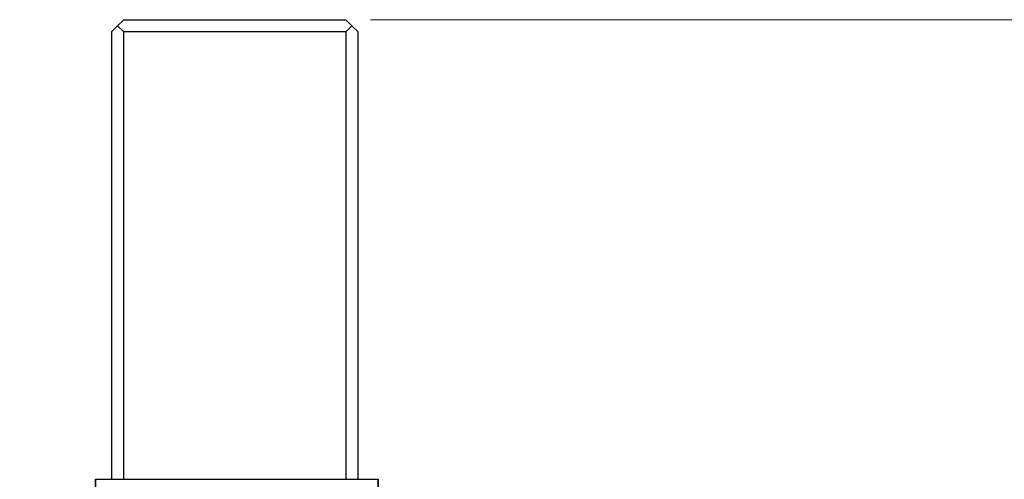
# Model space of a CAD drawing. Header units: millimetres. Extents: x 399 to 6233, y -1870 to 1602.
# Tile 204 of 256: x 6058 to 6098, y -580 to -561. Entities that reach past the tile are written whole.
import ezdxf

# ---------------------------------------------------------------- set-up
doc = ezdxf.new("R2010")
doc.units = ezdxf.units.MM
for name, color, linetype, lineweight in [('AM_5', 3, 'Continuous', 25), ('可見 (ISO)', 7, 'Continuous', 25), ('窄部可見 (ISO)', 7, 'Continuous', 35)]:
    doc.layers.add(name, color=color, linetype=linetype, lineweight=lineweight)
doc.styles.add('尺寸標註', font='romans.shx', dxfattribs={"bigfont": 'CHINESET.SHX'})
doc.dimstyles.new('CNS1$0', dxfattribs={"dimtxt": 2.5, "dimasz": 2.5, "dimexe": 1, "dimexo": 1, "dimgap": 1.5, "dimtad": 1, "dimtoh": 1, "dimdec": 1, "dimdsep": 46, "dimtxsty": '尺寸標註', "dimcen": 0, "dimclrd": 2, "dimclre": 2, "dimclrt": 1, "dimadec": 0, "dimazin": 2, "dimtp": 0.1, "dimtm": 0.1, "dimtfac": 0.71, "dimtdec": 1, "dimtmove": 0, "dimatfit": 0, "dimfxl": 0, "dimlwd": 13, "dimlwe": 13, "dimarcsym": 0})

# ---------------------------------------------------------------- blocks, each defined once
blk = doc.blocks.new('*D349')
at = {"layer": 'AM_5', "color": 2, "lineweight": 13}
for p, q in [((6072.683, -561.032), (6119.305, -561.032)), ((6118.305, -563.532), (6118.305, -704.214)), ((5962.518, -706.714), (6119.305, -706.714))]:
    blk.add_line(p, q, dxfattribs=at)
at = {"layer": 'AM_5', "color": 2, "lineweight": -2}
for points in [[(6117.888, -563.532), (6118.722, -563.532), (6118.305, -561.032)], [(6117.888, -704.214), (6118.722, -704.214), (6118.305, -706.714)]]:
    blk.add_solid(points, dxfattribs=at)
at = {"layer": 'Defpoints', "color": 0, "lineweight": -2}
for p in [(6071.683, -561.032), (5961.518, -706.714), (6118.305, -706.714)]:
    blk.add_point(p, dxfattribs=at)
at = {"layer": 'AM_5', "color": 1, "insert": (6115.555, -633.873), "char_height": 2.5, "attachment_point": 5, "rotation": 90, "style": '尺寸標註'}
blk.add_mtext('145.7', dxfattribs=at)

msp = doc.modelspace()

# ---------------------------------------------------------------- linework, layer by layer
at = {"layer": '可見 (ISO)'}
for p, q in [((6062.683, -561.032), (6062.433, -561.282)), ((6062.683, -561.032), (6071.683, -561.032)), ((6071.683, -561.032), (6071.933, -561.282)), ((6062.433, -561.282), (6062.183, -561.532)), ((6062.683, -561.532), (6062.433, -561.282)), ((6071.933, -561.282), (6071.683, -561.532)), ((6072.183, -561.532), (6071.933, -561.282)), ((6062.183, -561.532), (6062.183, -579.682)), ((6062.683, -579.682), (6062.683, -561.532)), ((6071.683, -561.532), (6062.683, -561.532)), ((6071.683, -561.532), (6071.683, -579.682)), ((6072.183, -579.682), (6072.183, -561.532)), ((6061.541, -579.682), (6072.995, -579.682))]:
    msp.add_line(p, q, dxfattribs=at)
at = {"layer": '窄部可見 (ISO)'}
for p, q in [((6061.541, -580.982), (6061.541, -579.682)), ((6072.995, -580.982), (6072.995, -579.682))]:
    msp.add_line(p, q, dxfattribs=at)

# ---------------------------------------------------------------- dimensions: what is measured, and where the dimension line sits
at = {"layer": 'AM_5'}
dim = msp.add_linear_dim(base=(6118.305, -706.714), p1=(6071.683, -561.032), p2=(5961.518, -706.714), angle=90, dimstyle='CNS1$0', override={"dimpost": '', "dimfxl": 4, "dimarcsym": 1}, dxfattribs=at)
dim.commit()
dim.dimension.update_dxf_attribs({"geometry": '*D349', "text_midpoint": (6115.555, -633.873)})

doc.saveas('drawing.dxf')
